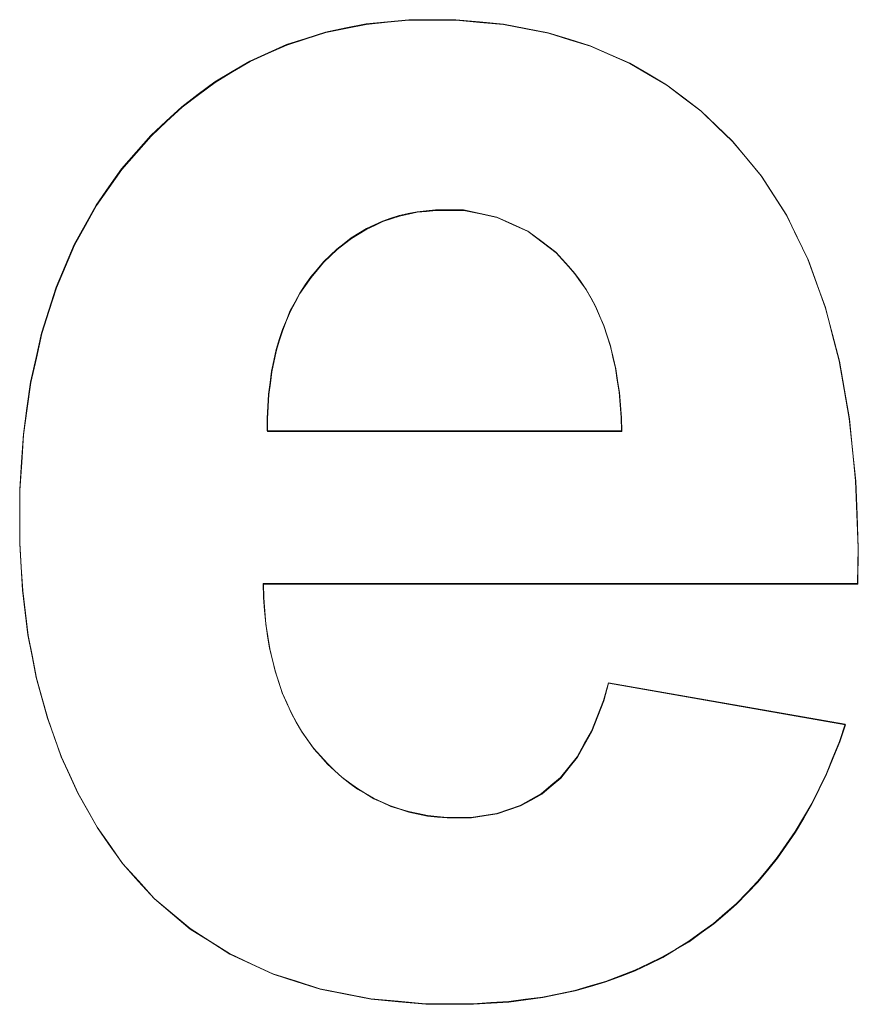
# Model space of a CAD drawing. Extents: x 229 to 926, y 37 to 878.
# Tile 70 of 163: x 335.94 to 337.56, y 814.49 to 816.38. Entities that reach past the tile are written whole.
import ezdxf
from ezdxf.lldxf.tags import DXFTag

# ---------------------------------------------------------------- set-up
doc = ezdxf.new("R2010")
doc.units = 0
doc.layers.get('0').update_dxf_attribs({"linetype": 'fein_strichliert', "lineweight": 13})
doc.layers.add('Beschriftung', color=7, linetype='Continuous', lineweight=25)
doc.layers.add('Beschriftung-A03CPAFWA9', color=7, linetype='Continuous', lineweight=25)
tags = doc.linetypes.add('fein_strichliert', pattern=[4, 1, -2, 1]).pattern_tags.tags
tags[8:9] = [DXFTag(74, 4), DXFTag(75, 0), DXFTag(340, '0'), DXFTag(46, 0.0), DXFTag(50, 0.0), DXFTag(44, 0.0), DXFTag(45, 0.0)]
tags[6:7] = [DXFTag(74, 4), DXFTag(75, 0), DXFTag(340, '0'), DXFTag(46, 0.0), DXFTag(50, 0.0), DXFTag(44, 0.0), DXFTag(45, 0.0)]
tags[4:5] = [DXFTag(74, 4), DXFTag(75, 0), DXFTag(340, '0'), DXFTag(46, 0.0), DXFTag(50, 0.0), DXFTag(44, 0.0), DXFTag(45, 0.0)]

# ---------------------------------------------------------------- blocks, each defined once
blk = doc.blocks.new('Referenz-A03CPAFUA9', base_point=(255.7277, 66.0323))
at = {"layer": 'Beschriftung', "color": 0, "lineweight": -2}
for p, q in [((336.6513, 816.3753), (336.6924, 816.3794)), ((336.6924, 816.3794), (336.7351, 816.3794)), ((336.7351, 816.3794), (336.7833, 816.3794)), ((336.7833, 816.3794), (336.8288, 816.3751)), ((336.5321, 816.3554), (336.5712, 816.3634)), ((336.5712, 816.3634), (336.6104, 816.3714)), ((336.6104, 816.3714), (336.6513, 816.3753)), ((336.8288, 816.3751), (336.8745, 816.371)), ((336.8745, 816.371), (336.9175, 816.3626)), ((336.9175, 816.3626), (336.9605, 816.3544)), ((336.4575, 816.3316), (336.4948, 816.3435)), ((336.4948, 816.3435), (336.5321, 816.3554)), ((336.9605, 816.3544), (337.0011, 816.3419)), ((337.0011, 816.3419), (337.0416, 816.3294)), ((336.4221, 816.3156), (336.4575, 816.3316)), ((337.0416, 816.3294), (337.0796, 816.3126)), ((336.3866, 816.2997), (336.4221, 816.3156)), ((337.0796, 816.3126), (337.1175, 816.2959)), ((336.3531, 816.2798), (336.3866, 816.2997)), ((337.1175, 816.2959), (337.1529, 816.2752)), ((336.3195, 816.2599), (336.3531, 816.2798)), ((337.1529, 816.2752), (337.1884, 816.2543)), ((336.2877, 816.236), (336.3195, 816.2599)), ((337.1884, 816.2543), (337.2214, 816.2293)), ((336.2559, 816.2121), (336.2877, 816.236)), ((337.2214, 816.2293), (337.2542, 816.2043)), ((336.2261, 816.1842), (336.2559, 816.2121)), ((337.2542, 816.2043), (337.2846, 816.1751)), ((336.1963, 816.1564), (336.2261, 816.1842)), ((337.2846, 816.1751), (337.315, 816.146)), ((336.1682, 816.1245), (336.1963, 816.1564)), ((337.315, 816.146), (337.3428, 816.1125)), ((336.1402, 816.0926), (336.1682, 816.1245)), ((337.3428, 816.1125), (337.3706, 816.0792)), ((336.1157, 816.0578), (336.1402, 816.0926)), ((337.3706, 816.0792), (337.3948, 816.0414)), ((336.0912, 816.0228), (336.1157, 816.0578)), ((337.3948, 816.0414), (337.419, 816.0036)), ((336.0702, 815.9849), (336.0912, 816.0228)), ((336.6743, 816.0028), (336.6581, 815.9975)), ((336.6914, 816.0064), (336.6743, 816.0028)), ((336.7084, 816.01), (336.6914, 816.0064)), ((336.7263, 816.0117), (336.7084, 816.01)), ((336.7441, 816.0135), (336.7263, 816.0117)), ((336.7628, 816.0135), (336.7441, 816.0135)), ((336.7977, 816.0135), (336.7628, 816.0135)), ((336.8299, 816.0067), (336.7977, 816.0135)), ((336.8622, 815.9999), (336.8299, 816.0067)), ((336.8918, 815.9864), (336.8622, 815.9999)), ((337.419, 816.0036), (337.4395, 815.9614)), ((336.0491, 815.947), (336.0702, 815.9849)), ((336.6264, 815.9849), (336.6111, 815.9778)), ((336.6419, 815.9921), (336.6264, 815.9849)), ((336.6581, 815.9975), (336.6419, 815.9921)), ((336.9214, 815.9728), (336.8918, 815.9864)), ((336.5964, 815.9688), (336.5818, 815.9599)), ((336.6111, 815.9778), (336.5964, 815.9688)), ((336.9483, 815.9526), (336.9214, 815.9728)), ((336.0316, 815.906), (336.0491, 815.947)), ((336.5681, 815.9492), (336.5542, 815.9384)), ((336.5818, 815.9599), (336.5681, 815.9492)), ((336.9753, 815.9322), (336.9483, 815.9526)), ((337.4395, 815.9614), (337.4601, 815.9191)), ((336.5412, 815.9259), (336.5283, 815.9135)), ((336.5542, 815.9384), (336.5412, 815.9259)), ((336.9997, 815.9052), (336.9753, 815.9322)), ((336.0141, 815.8649), (336.0316, 815.906)), ((336.5283, 815.9135), (336.5161, 815.8992)), ((337.0118, 815.8916), (336.9997, 815.9052)), ((337.4601, 815.9191), (337.477, 815.8726)), ((336.5161, 815.8992), (336.5039, 815.8849)), ((337.0226, 815.8765), (337.0118, 815.8916)), ((336.4933, 815.8693), (336.4827, 815.8537)), ((336.5039, 815.8849), (336.4933, 815.8693)), ((337.0332, 815.8613), (337.0226, 815.8765)), ((337.477, 815.8726), (337.4939, 815.8259)), ((336.0001, 815.8209), (336.0141, 815.8649)), ((336.4827, 815.8537), (336.4737, 815.8369)), ((337.0426, 815.8447), (337.0332, 815.8613)), ((336.4737, 815.8369), (336.4645, 815.82)), ((337.0518, 815.828), (337.0426, 815.8447)), ((335.986, 815.7768), (336.0001, 815.8209)), ((336.4645, 815.82), (336.4571, 815.8018)), ((337.0597, 815.8098), (337.0518, 815.828)), ((337.4939, 815.8259), (337.5072, 815.7747)), ((336.4571, 815.8018), (336.4495, 815.7837)), ((337.0675, 815.7916), (337.0597, 815.8098)), ((337.0739, 815.7718), (337.0675, 815.7916)), ((335.9756, 815.7298), (335.986, 815.7768)), ((336.4495, 815.7837), (336.4435, 815.7644)), ((337.5072, 815.7747), (337.5205, 815.7237)), ((336.4435, 815.7644), (336.4375, 815.7449)), ((337.0803, 815.752), (337.0739, 815.7718)), ((336.4375, 815.7449), (336.4331, 815.7242)), ((337.0852, 815.7307), (337.0803, 815.752)), ((335.9651, 815.6826), (335.9756, 815.7298)), ((336.4331, 815.7242), (336.4286, 815.7035)), ((337.0902, 815.7093), (337.0852, 815.7307)), ((337.5205, 815.7237), (337.5303, 815.6682)), ((336.4286, 815.7035), (336.4258, 815.6816)), ((337.0936, 815.6865), (337.0902, 815.7093)), ((335.9581, 815.6325), (335.9651, 815.6826)), ((336.4258, 815.6816), (336.4229, 815.6596)), ((337.0972, 815.6635), (337.0936, 815.6865)), ((336.4229, 815.6596), (336.4215, 815.6364)), ((337.0992, 815.6391), (337.0972, 815.6635)), ((337.5303, 815.6682), (337.5398, 815.6127)), ((335.9511, 815.5823), (335.9581, 815.6325)), ((336.4215, 815.6364), (336.4202, 815.6131)), ((337.1012, 815.6146), (337.0992, 815.6391)), ((336.4202, 815.6131), (336.4204, 815.5886)), ((337.1019, 815.5886), (337.1012, 815.6146)), ((337.5398, 815.6127), (337.5459, 815.5527)), ((336.4204, 815.5886), (337.1019, 815.5886)), ((335.9476, 815.5291), (335.9511, 815.5823)), ((337.5459, 815.5527), (337.5519, 815.4928)), ((335.9441, 815.4759), (335.9476, 815.5291)), ((337.5519, 815.4928), (337.5544, 815.4284)), ((335.9441, 815.4196), (335.9441, 815.4759)), ((335.9441, 815.3726), (335.9441, 815.4196)), ((337.5544, 815.4284), (337.5568, 815.364)), ((335.9467, 815.3275), (335.9441, 815.3726)), ((337.5568, 815.364), (337.5556, 815.2951)), ((335.9494, 815.2824), (335.9467, 815.3275)), ((335.9547, 815.2393), (335.9494, 815.2824)), ((337.5556, 815.2951), (336.4123, 815.2951)), ((336.4123, 815.2951), (336.4129, 815.2685)), ((336.4129, 815.2685), (336.4151, 815.2434)), ((336.4151, 815.2434), (336.4173, 815.2182)), ((335.96, 815.1964), (335.9547, 815.2393)), ((336.4173, 815.2182), (336.421, 815.1946)), ((335.968, 815.1553), (335.96, 815.1964)), ((336.421, 815.1946), (336.4247, 815.1709)), ((336.4247, 815.1709), (336.4301, 815.1487)), ((335.976, 815.1143), (335.968, 815.1553)), ((336.4301, 815.1487), (336.4354, 815.1265)), ((335.9867, 815.0753), (335.976, 815.1143)), ((336.4354, 815.1265), (336.4423, 815.1058)), ((336.4423, 815.1058), (336.4492, 815.0851)), ((337.0672, 815.0705), (337.0765, 815.1045)), ((337.0765, 815.1045), (337.532, 815.0245)), ((335.9974, 815.0363), (335.9867, 815.0753)), ((336.4492, 815.0851), (336.4577, 815.0659)), ((336.4577, 815.0659), (336.4662, 815.0466)), ((337.0555, 815.041), (337.0672, 815.0705)), ((336.0108, 814.9994), (335.9974, 815.0363)), ((336.4662, 815.0466), (336.4762, 815.0289)), ((337.044, 815.0116), (337.0555, 815.041)), ((336.4762, 815.0289), (336.4863, 815.0112)), ((337.532, 815.0245), (337.521, 814.9917)), ((336.0241, 814.9623), (336.0108, 814.9994)), ((336.4863, 815.0112), (336.4979, 814.9948)), ((337.0302, 814.9869), (337.044, 815.0116)), ((336.4979, 814.9948), (336.5094, 814.9786)), ((336.5094, 814.9786), (336.5227, 814.9638)), ((337.0163, 814.9622), (337.0302, 814.9869)), ((337.521, 814.9917), (337.5084, 814.9608)), ((336.0401, 814.9274), (336.0241, 814.9623)), ((336.5227, 814.9638), (336.5359, 814.949)), ((337.0003, 814.9421), (337.0163, 814.9622)), ((337.5084, 814.9608), (337.4959, 814.9299)), ((336.5359, 814.949), (336.5499, 814.936)), ((336.9843, 814.9222), (337.0003, 814.9421)), ((336.0561, 814.8924), (336.0401, 814.9274)), ((336.5499, 814.936), (336.5639, 814.9231)), ((336.5639, 814.9231), (336.5788, 814.912)), ((336.9661, 814.9068), (336.9843, 814.9222)), ((337.4959, 814.9299), (337.4817, 814.9011)), ((336.5788, 814.912), (336.5936, 814.9009)), ((336.9478, 814.8914), (336.9661, 814.9068)), ((336.0747, 814.8596), (336.0561, 814.8924)), ((336.5936, 814.9009), (336.6092, 814.8916)), ((336.6092, 814.8916), (336.6248, 814.8824)), ((336.6248, 814.8824), (336.6413, 814.875)), ((336.9273, 814.8799), (336.9478, 814.8914)), ((337.4817, 814.9011), (337.4676, 814.8721)), ((336.6413, 814.875), (336.6577, 814.8676)), ((336.6577, 814.8676), (336.675, 814.8621)), ((336.8844, 814.8608), (336.9069, 814.8685)), ((336.9069, 814.8685), (336.9273, 814.8799)), ((337.4676, 814.8721), (337.4518, 814.8452)), ((336.0933, 814.8266), (336.0747, 814.8596)), ((336.675, 814.8621), (336.6922, 814.8566)), ((336.6922, 814.8566), (336.7103, 814.8528)), ((336.7103, 814.8528), (336.7283, 814.8491)), ((336.7283, 814.8491), (336.7472, 814.8473)), ((336.7472, 814.8473), (336.7661, 814.8455)), ((336.7661, 814.8455), (336.7858, 814.8455)), ((336.7858, 814.8455), (336.8126, 814.8455)), ((336.8126, 814.8455), (336.8372, 814.8493)), ((336.8372, 814.8493), (336.8619, 814.8531)), ((336.8619, 814.8531), (336.8844, 814.8608)), ((337.4518, 814.8452), (337.4361, 814.8182)), ((336.1147, 814.7957), (336.0933, 814.8266)), ((337.4361, 814.8182), (337.4188, 814.7932)), ((336.1418, 814.7571), (336.1147, 814.7957)), ((337.4188, 814.7932), (337.4015, 814.7682)), ((336.1724, 814.7234), (336.1418, 814.7571)), ((337.4015, 814.7682), (337.3825, 814.7452)), ((337.3825, 814.7452), (337.3637, 814.7221)), ((336.203, 814.6896), (336.1724, 814.7234)), ((337.3637, 814.7221), (337.3432, 814.7011)), ((337.3432, 814.7011), (337.3227, 814.68)), ((336.2374, 814.6607), (336.203, 814.6896)), ((337.3227, 814.68), (337.3006, 814.6608)), ((336.2718, 814.6318), (336.2374, 814.6607)), ((337.3006, 814.6608), (337.2785, 814.6417)), ((337.2785, 814.6417), (337.2548, 814.6246)), ((336.3097, 814.6077), (336.2718, 814.6318)), ((337.2548, 814.6246), (337.2312, 814.6073)), ((336.3477, 814.5836), (336.3097, 814.6077)), ((337.2312, 814.6073), (337.2061, 814.5923)), ((336.3894, 814.5643), (336.3477, 814.5836)), ((337.2061, 814.5923), (337.1809, 814.5773)), ((336.4311, 814.545), (336.3894, 814.5643)), ((337.1543, 814.5644), (337.1277, 814.5515)), ((337.1809, 814.5773), (337.1543, 814.5644)), ((336.4763, 814.5306), (336.4311, 814.545)), ((337.1277, 814.5515), (337.0995, 814.5408)), ((336.5216, 814.5161), (336.4763, 814.5306)), ((337.0713, 814.5302), (337.0417, 814.5215)), ((337.0995, 814.5408), (337.0713, 814.5302)), ((336.5706, 814.5065), (336.5216, 814.5161)), ((336.6196, 814.4968), (336.5706, 814.5065)), ((336.981, 814.5065), (336.9499, 814.5)), ((337.0122, 814.5129), (336.981, 814.5065)), ((337.0417, 814.5215), (337.0122, 814.5129)), ((336.6722, 814.492), (336.6196, 814.4968)), ((336.7248, 814.4871), (336.6722, 814.492)), ((336.781, 814.4871), (336.7248, 814.4871)), ((336.8167, 814.4871), (336.781, 814.4871)), ((336.8507, 814.4894), (336.8167, 814.4871)), ((336.8848, 814.4915), (336.8507, 814.4894)), ((336.9174, 814.4958), (336.8848, 814.4915)), ((336.9499, 814.5), (336.9174, 814.4958))]:
    blk.add_line(p, q, dxfattribs=at)
blk = doc.blocks.new('Referenz-A03CPAG8A9', base_point=(281.5986, 66.0323))
at = {"layer": 'Beschriftung-A03CPAFWA9', "color": 0, "lineweight": -2}
for p, q in [((336.6518, 816.3744), (336.6929, 816.3784)), ((336.6929, 816.3784), (336.7357, 816.3784)), ((336.7357, 816.3784), (336.7838, 816.3784)), ((336.7838, 816.3784), (336.8294, 816.3742)), ((336.5327, 816.3545), (336.5717, 816.3625)), ((336.5717, 816.3625), (336.6109, 816.3704)), ((336.6109, 816.3704), (336.6518, 816.3744)), ((336.8294, 816.3742), (336.875, 816.37)), ((336.875, 816.37), (336.918, 816.3617)), ((336.918, 816.3617), (336.9611, 816.3534)), ((336.458, 816.3306), (336.4953, 816.3426)), ((336.4953, 816.3426), (336.5327, 816.3545)), ((336.9611, 816.3534), (337.0016, 816.3409)), ((337.0016, 816.3409), (337.0421, 816.3284)), ((336.4226, 816.3147), (336.458, 816.3306)), ((337.0421, 816.3284), (337.0801, 816.3117)), ((336.3872, 816.2987), (336.4226, 816.3147)), ((337.0801, 816.3117), (337.1181, 816.2949)), ((336.3536, 816.2788), (336.3872, 816.2987)), ((337.1181, 816.2949), (337.1535, 816.2742)), ((336.32, 816.2589), (336.3536, 816.2788)), ((337.1535, 816.2742), (337.1889, 816.2533)), ((336.2883, 816.235), (336.32, 816.2589)), ((337.1889, 816.2533), (337.2219, 816.2283)), ((336.2565, 816.2111), (336.2883, 816.235)), ((337.2219, 816.2283), (337.2547, 816.2033)), ((336.2266, 816.1833), (336.2565, 816.2111)), ((337.2547, 816.2033), (337.2851, 816.1741)), ((336.1968, 816.1554), (336.2266, 816.1833)), ((337.2851, 816.1741), (337.3155, 816.145)), ((336.1688, 816.1236), (336.1968, 816.1554)), ((337.3155, 816.145), (337.3433, 816.1115)), ((336.1408, 816.0916), (336.1688, 816.1236)), ((337.3433, 816.1115), (337.3711, 816.0783)), ((336.1163, 816.0568), (336.1408, 816.0916)), ((337.3711, 816.0783), (337.3953, 816.0404)), ((336.0917, 816.0219), (336.1163, 816.0568)), ((337.3953, 816.0404), (337.4195, 816.0026)), ((336.0707, 815.9839), (336.0917, 816.0219)), ((336.6748, 816.0018), (336.6586, 815.9965)), ((336.6919, 816.0054), (336.6748, 816.0018)), ((336.7089, 816.009), (336.6919, 816.0054)), ((336.7268, 816.0108), (336.7089, 816.009)), ((336.7446, 816.0125), (336.7268, 816.0108)), ((336.7633, 816.0125), (336.7446, 816.0125)), ((336.7982, 816.0125), (336.7633, 816.0125)), ((336.8305, 816.0058), (336.7982, 816.0125)), ((336.8627, 815.9989), (336.8305, 816.0058)), ((337.4195, 816.0026), (337.44, 815.9605)), ((336.0496, 815.946), (336.0707, 815.9839)), ((336.627, 815.9839), (336.6116, 815.9768)), ((336.6424, 815.9911), (336.627, 815.9839)), ((336.6586, 815.9965), (336.6424, 815.9911)), ((336.8923, 815.9854), (336.8627, 815.9989)), ((336.9219, 815.9718), (336.8923, 815.9854)), ((336.5969, 815.9679), (336.5823, 815.9589)), ((336.6116, 815.9768), (336.5969, 815.9679)), ((336.9489, 815.9516), (336.9219, 815.9718)), ((336.0322, 815.905), (336.0496, 815.946)), ((336.5686, 815.9482), (336.5548, 815.9375)), ((336.5823, 815.9589), (336.5686, 815.9482)), ((336.9758, 815.9312), (336.9489, 815.9516)), ((337.44, 815.9605), (337.4606, 815.9182)), ((336.5418, 815.925), (336.5288, 815.9125)), ((336.5548, 815.9375), (336.5418, 815.925)), ((337.0002, 815.9042), (336.9758, 815.9312)), ((336.0147, 815.8639), (336.0322, 815.905)), ((336.5288, 815.9125), (336.5167, 815.8982)), ((337.4606, 815.9182), (337.4775, 815.8716)), ((336.5167, 815.8982), (336.5045, 815.8839)), ((337.0123, 815.8906), (337.0002, 815.9042)), ((337.0231, 815.8755), (337.0123, 815.8906)), ((336.4938, 815.8683), (336.4832, 815.8527)), ((336.5045, 815.8839), (336.4938, 815.8683)), ((337.0338, 815.8604), (337.0231, 815.8755)), ((337.4775, 815.8716), (337.4945, 815.825)), ((336.0006, 815.8199), (336.0147, 815.8639)), ((336.4832, 815.8527), (336.4742, 815.8359)), ((337.0431, 815.8438), (337.0338, 815.8604)), ((336.4742, 815.8359), (336.465, 815.8191)), ((337.0523, 815.8271), (337.0431, 815.8438)), ((335.9866, 815.7758), (336.0006, 815.8199)), ((336.465, 815.8191), (336.4576, 815.8009)), ((337.0602, 815.8089), (337.0523, 815.8271)), ((337.4945, 815.825), (337.5078, 815.7738)), ((336.4576, 815.8009), (336.45, 815.7827)), ((337.068, 815.7907), (337.0602, 815.8089)), ((335.9761, 815.7288), (335.9866, 815.7758)), ((336.45, 815.7827), (336.444, 815.7634)), ((337.0744, 815.7708), (337.068, 815.7907)), ((337.5078, 815.7738), (337.5211, 815.7227)), ((336.444, 815.7634), (336.4381, 815.7439)), ((337.0808, 815.7511), (337.0744, 815.7708)), ((336.4381, 815.7439), (336.4336, 815.7232)), ((337.0857, 815.7298), (337.0808, 815.7511)), ((335.9656, 815.6816), (335.9761, 815.7288)), ((336.4336, 815.7232), (336.4291, 815.7025)), ((337.0907, 815.7083), (337.0857, 815.7298)), ((337.5211, 815.7227), (337.5308, 815.6672)), ((336.4291, 815.7025), (336.4263, 815.6806)), ((337.0941, 815.6855), (337.0907, 815.7083)), ((335.9586, 815.6315), (335.9656, 815.6816)), ((336.4263, 815.6806), (336.4234, 815.6586)), ((337.0977, 815.6626), (337.0941, 815.6855)), ((336.4234, 815.6586), (336.4221, 815.6354)), ((337.0997, 815.6381), (337.0977, 815.6626)), ((337.5308, 815.6672), (337.5404, 815.6117)), ((335.9516, 815.5813), (335.9586, 815.6315)), ((336.4221, 815.6354), (336.4207, 815.6121)), ((337.1018, 815.6137), (337.0997, 815.6381)), ((336.4207, 815.6121), (336.4209, 815.5876)), ((337.1024, 815.5876), (337.1018, 815.6137)), ((337.5404, 815.6117), (337.5464, 815.5517)), ((336.4209, 815.5876), (337.1024, 815.5876)), ((335.9481, 815.5281), (335.9516, 815.5813)), ((337.5464, 815.5517), (337.5524, 815.4918)), ((335.9446, 815.4749), (335.9481, 815.5281)), ((337.5524, 815.4918), (337.5549, 815.4274)), ((335.9446, 815.4187), (335.9446, 815.4749)), ((335.9446, 815.3716), (335.9446, 815.4187)), ((337.5549, 815.4274), (337.5573, 815.363)), ((335.9472, 815.3265), (335.9446, 815.3716)), ((337.5573, 815.363), (337.5561, 815.2942)), ((335.9499, 815.2815), (335.9472, 815.3265)), ((335.9552, 815.2384), (335.9499, 815.2815)), ((337.5561, 815.2942), (336.4129, 815.2942)), ((336.4129, 815.2942), (336.4135, 815.2675)), ((336.4135, 815.2675), (336.4156, 815.2424)), ((336.4156, 815.2424), (336.4178, 815.2173)), ((335.9606, 815.1954), (335.9552, 815.2384)), ((336.4178, 815.2173), (336.4215, 815.1936)), ((335.9686, 815.1544), (335.9606, 815.1954)), ((336.4215, 815.1936), (336.4252, 815.1699)), ((336.4252, 815.1699), (336.4306, 815.1477)), ((335.9766, 815.1134), (335.9686, 815.1544)), ((336.4306, 815.1477), (336.4359, 815.1256)), ((335.9872, 815.0744), (335.9766, 815.1134)), ((336.4359, 815.1256), (336.4428, 815.1049)), ((336.4428, 815.1049), (336.4498, 815.0841)), ((337.0677, 815.0695), (337.077, 815.1035)), ((337.077, 815.1035), (337.5325, 815.0235)), ((335.9979, 815.0354), (335.9872, 815.0744)), ((336.4498, 815.0841), (336.4582, 815.0649)), ((336.4582, 815.0649), (336.4667, 815.0457)), ((337.056, 815.0401), (337.0677, 815.0695)), ((336.0113, 814.9984), (335.9979, 815.0354)), ((336.4667, 815.0457), (336.4768, 815.028)), ((337.0445, 815.0106), (337.056, 815.0401)), ((336.4768, 815.028), (336.4868, 815.0102)), ((337.5325, 815.0235), (337.5216, 814.9907)), ((336.0246, 814.9614), (336.0113, 814.9984)), ((336.4868, 815.0102), (336.4984, 814.9939)), ((337.0307, 814.986), (337.0445, 815.0106)), ((336.4984, 814.9939), (336.51, 814.9776)), ((336.51, 814.9776), (336.5232, 814.9629)), ((337.0169, 814.9613), (337.0307, 814.986)), ((337.5216, 814.9907), (337.5089, 814.9599)), ((336.0406, 814.9265), (336.0246, 814.9614)), ((336.5232, 814.9629), (336.5364, 814.948)), ((337.0009, 814.9412), (337.0169, 814.9613)), ((337.5089, 814.9599), (337.4964, 814.929)), ((336.5364, 814.948), (336.5504, 814.9351)), ((336.9848, 814.9212), (337.0009, 814.9412)), ((336.0566, 814.8914), (336.0406, 814.9265)), ((336.5504, 814.9351), (336.5645, 814.9221)), ((336.5645, 814.9221), (336.5793, 814.911)), ((336.9666, 814.9058), (336.9848, 814.9212)), ((337.4964, 814.929), (337.4822, 814.9001)), ((336.5793, 814.911), (336.5941, 814.9)), ((336.9483, 814.8905), (336.9666, 814.9058)), ((336.0752, 814.8586), (336.0566, 814.8914)), ((336.5941, 814.9), (336.6098, 814.8907)), ((336.6098, 814.8907), (336.6254, 814.8814)), ((336.9279, 814.8789), (336.9483, 814.8905)), ((337.4822, 814.9001), (337.4681, 814.8711)), ((336.6254, 814.8814), (336.6418, 814.8741)), ((336.6418, 814.8741), (336.6582, 814.8667)), ((336.6582, 814.8667), (336.6755, 814.8611)), ((336.885, 814.8598), (336.9074, 814.8675)), ((336.9074, 814.8675), (336.9279, 814.8789)), ((337.4681, 814.8711), (337.4523, 814.8442)), ((336.0939, 814.8256), (336.0752, 814.8586)), ((336.6755, 814.8611), (336.6927, 814.8556)), ((336.6927, 814.8556), (336.7108, 814.8518)), ((336.7108, 814.8518), (336.7288, 814.8481)), ((336.7288, 814.8481), (336.7478, 814.8463)), ((336.7478, 814.8463), (336.7666, 814.8445)), ((336.7666, 814.8445), (336.7863, 814.8445)), ((336.7863, 814.8445), (336.8131, 814.8445)), ((336.8131, 814.8445), (336.8377, 814.8483)), ((336.8377, 814.8483), (336.8624, 814.8521)), ((336.8624, 814.8521), (336.885, 814.8598)), ((336.1152, 814.7948), (336.0939, 814.8256)), ((337.4523, 814.8442), (337.4367, 814.8172)), ((337.4367, 814.8172), (337.4193, 814.7923)), ((336.1423, 814.7562), (336.1152, 814.7948)), ((337.4193, 814.7923), (337.402, 814.7672)), ((336.1729, 814.7224), (336.1423, 814.7562)), ((337.402, 814.7672), (337.3831, 814.7442)), ((337.3831, 814.7442), (337.3643, 814.7211)), ((336.2036, 814.6887), (336.1729, 814.7224)), ((337.3643, 814.7211), (337.3437, 814.7001)), ((337.3437, 814.7001), (337.3232, 814.679)), ((336.2379, 814.6598), (336.2036, 814.6887)), ((337.3232, 814.679), (337.3012, 814.6598)), ((336.2723, 814.6309), (336.2379, 814.6598)), ((337.3012, 814.6598), (337.2791, 814.6407)), ((337.2791, 814.6407), (337.2553, 814.6236)), ((336.3103, 814.6067), (336.2723, 814.6309)), ((337.2553, 814.6236), (337.2317, 814.6064)), ((336.3483, 814.5827), (336.3103, 814.6067)), ((337.2317, 814.6064), (337.2066, 814.5913)), ((336.3899, 814.5634), (336.3483, 814.5827)), ((337.2066, 814.5913), (337.1815, 814.5763)), ((336.4316, 814.5441), (336.3899, 814.5634)), ((337.1548, 814.5634), (337.1282, 814.5506)), ((337.1815, 814.5763), (337.1548, 814.5634)), ((336.4769, 814.5296), (336.4316, 814.5441)), ((337.1282, 814.5506), (337.1, 814.5398)), ((336.5222, 814.5152), (336.4769, 814.5296)), ((337.0718, 814.5292), (337.0422, 814.5206)), ((337.1, 814.5398), (337.0718, 814.5292)), ((336.5711, 814.5056), (336.5222, 814.5152)), ((336.6201, 814.4959), (336.5711, 814.5056)), ((336.9815, 814.5056), (336.9504, 814.4991)), ((337.0127, 814.5119), (336.9815, 814.5056)), ((337.0422, 814.5206), (337.0127, 814.5119)), ((336.6727, 814.4911), (336.6201, 814.4959)), ((336.7254, 814.4862), (336.6727, 814.4911)), ((336.7816, 814.4862), (336.7254, 814.4862)), ((336.8172, 814.4862), (336.7816, 814.4862)), ((336.8512, 814.4884), (336.8172, 814.4862)), ((336.8853, 814.4906), (336.8512, 814.4884)), ((336.9179, 814.4948), (336.8853, 814.4906)), ((336.9504, 814.4991), (336.9179, 814.4948))]:
    blk.add_line(p, q, dxfattribs=at)

msp = doc.modelspace()

# ---------------------------------------------------------------- block references
at = {"color": 251, "lineweight": 13, "ltscale": 0.13, "true_color": 0x606060}
for name, p in [('Referenz-A03CPAFUA9', (255.7277, 66.0323)), ('Referenz-A03CPAG8A9', (281.5986, 66.0323))]:
    msp.add_blockref(name, p, dxfattribs=at)

doc.saveas('drawing.dxf')
